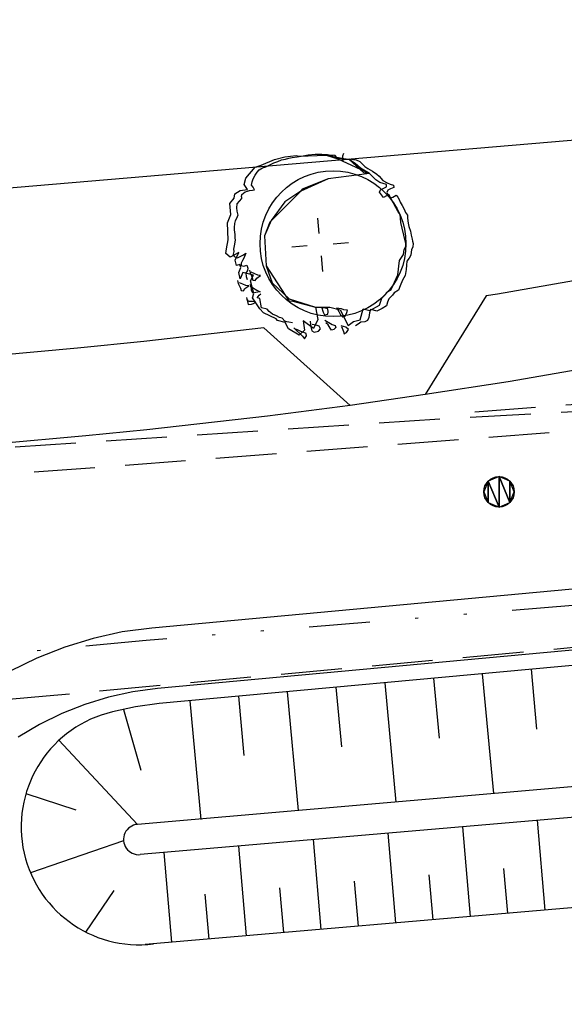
# Model space of a CAD drawing. Extents: x 446224 to 446791, y 446199 to 447379.
# Tile 61 of 113: x 446315 to 446333, y 447129 to 447162. Entities that reach past the tile are written whole.
import ezdxf

# ---------------------------------------------------------------- set-up
doc = ezdxf.new("R2010")
doc.units = 0
doc.header["$LTSCALE"] = 2
doc.header["$MEASUREMENT"] = 0
for name, pattern in [('AUSGEZOGEN', [0]), ('GESTRICH-X2', [1.5, 1, -0.5]), ('GETRENNTX3', [3.25, 1, -0.75, 0, -0.75, 0, -0.75])]:
    doc.linetypes.add(name, pattern=pattern)
for name, color, linetype in [('BOESCHG', 250, 'AUSGEZOGEN'), ('DB-Autohof', 15, 'CONTINUOUS'), ('GASLTG', 4, 'GESTRICH-X2'), ('SCHMUTZWASSER', 30, 'GESTRICH-X2'), ('STROMLTG', 4, 'AUSGEZOGEN'), ('TELEKOM', 4, 'GETRENNTX3'), ('W-LTG', 4, 'GESTRICH-X2')]:
    doc.layers.add(name, color=color, linetype=linetype)

msp = doc.modelspace()

# ---------------------------------------------------------------- linework, layer by layer
at = {"layer": 'BOESCHG'}
msp.add_lwpolyline([(446480.167, 447162.894, 0.000901), (446482.386, 447143.323, 0.006832), (446482.718, 447140.748, 0.000544), (446482.746, 447140.555, 0.000007), (446485.092, 447124.399, 0.000282), (446486.2, 447116.795, 0.000162), (446488.145, 447103.541)], format="xyb", dxfattribs=at)
at = {"layer": 'DB-Autohof', "linetype": 'Continuous'}
for p, q in [((446344.889, 447158.6), (446277.026, 447152.844)), ((446324.523, 447157.111), (446324.688, 447157.143)), ((446324.523, 447157.111), (446324.688, 447157.143)), ((446324.688, 447157.143), (446324.91, 447157.162)), ((446324.688, 447157.143), (446324.91, 447157.162)), ((446324.91, 447157.162), (446325.133, 447157.162)), ((446324.91, 447157.162), (446325.133, 447157.162)), ((446324.983, 447157.124), (446325.273, 447157.135)), ((446325.133, 447157.162), (446325.32, 447157.159)), ((446325.133, 447157.162), (446325.32, 447157.159)), ((446325.273, 447157.135), (446325.656, 447157.018)), ((446325.572, 447157.123), (446325.273, 447157.135)), ((446325.273, 447157.135), (446326.03, 447156.993)), ((446325.32, 447157.159), (446325.434, 447157.131)), ((446325.32, 447157.159), (446325.434, 447157.131)), ((446325.434, 447157.131), (446325.51, 447157.119)), ((446325.434, 447157.131), (446325.51, 447157.119)), ((446325.84, 447157.184), (446325.809, 447157.106)), ((446322.94, 447156.735), (446323.139, 447156.807)), ((446323.139, 447156.807), (446323.571, 447156.993)), ((446323.375, 447156.791), (446323.554, 447156.881)), ((446323.375, 447156.791), (446323.554, 447156.881)), ((446323.554, 447156.881), (446323.681, 447156.929)), ((446323.554, 447156.881), (446323.681, 447156.929)), ((446323.571, 447156.993), (446323.918, 447157.077)), ((446323.681, 447156.929), (446323.807, 447156.976)), ((446323.681, 447156.929), (446323.807, 447156.976)), ((446323.807, 447156.976), (446323.935, 447157.006)), ((446323.807, 447156.976), (446323.935, 447157.006)), ((446323.918, 447157.077), (446324.286, 447157.127)), ((446323.935, 447157.006), (446324.045, 447157.034)), ((446323.935, 447157.006), (446324.045, 447157.034)), ((446324.045, 447157.034), (446324.154, 447157.061)), ((446324.045, 447157.034), (446324.154, 447157.061)), ((446324.154, 447157.061), (446324.321, 447157.075)), ((446324.154, 447157.061), (446324.321, 447157.075)), ((446324.286, 447157.127), (446324.391, 447157.102)), ((446324.321, 447157.075), (446324.523, 447157.111)), ((446324.321, 447157.075), (446324.523, 447157.111)), ((446324.391, 447157.102), (446324.983, 447157.124)), ((446325.656, 447157.018), (446325.572, 447157.123)), ((446325.73, 447157.024), (446325.656, 447157.018)), ((446325.656, 447157.018), (446326.703, 447156.528)), ((446326.03, 447156.993), (446325.73, 447157.024)), ((446325.815, 447157.032), (446325.803, 447156.957)), ((446325.803, 447156.957), (446325.892, 447157.001)), ((446325.809, 447157.106), (446325.815, 447157.032)), ((446325.892, 447157.001), (446325.966, 447157.008)), ((446325.966, 447157.008), (446326.04, 447157.014)), ((446326.228, 447156.861), (446326.03, 447156.993)), ((446326.03, 447156.993), (446326.5, 447156.563)), ((446326.04, 447157.014), (446326.173, 447156.988)), ((446326.173, 447156.988), (446326.267, 447156.977)), ((446326.408, 447156.708), (446326.228, 447156.861)), ((446326.267, 447156.977), (446326.382, 447156.931)), ((446326.382, 447156.931), (446326.464, 447156.844)), ((446326.464, 447156.844), (446326.546, 447156.758)), ((446322.635, 447156.374), (446322.94, 447156.735)), ((446322.936, 447156.475), (446323.002, 447156.574)), ((446322.936, 447156.475), (446323.002, 447156.574)), ((446323.002, 447156.574), (446323.07, 447156.654)), ((446323.002, 447156.574), (446323.07, 447156.654)), ((446323.07, 447156.654), (446323.176, 447156.719)), ((446323.07, 447156.654), (446323.176, 447156.719)), ((446323.176, 447156.719), (446323.286, 447156.746)), ((446323.176, 447156.719), (446323.286, 447156.746)), ((446323.286, 447156.746), (446323.375, 447156.791)), ((446323.286, 447156.746), (446323.375, 447156.791)), ((446326.703, 447156.528), (446325.342, 447156.352)), ((446326.703, 447156.528), (446325.342, 447156.352)), ((446326.703, 447156.528), (446326.408, 447156.708)), ((446326.5, 447156.563), (446326.703, 447156.528)), ((446326.546, 447156.758), (446326.645, 447156.692)), ((446326.645, 447156.692), (446326.8, 447156.612)), ((446326.907, 447156.321), (446326.703, 447156.528)), ((446326.8, 447156.612), (446326.939, 447156.511)), ((446326.939, 447156.511), (446327.019, 447156.444)), ((446322.578, 447156.164), (446322.635, 447156.374)), ((446322.684, 447156.006), (446322.578, 447156.164)), ((446322.814, 447156.148), (446322.842, 447156.262)), ((446322.814, 447156.148), (446322.842, 447156.262)), ((446322.842, 447156.262), (446322.871, 447156.358)), ((446322.842, 447156.262), (446322.871, 447156.358)), ((446322.871, 447156.358), (446322.936, 447156.475)), ((446322.871, 447156.358), (446322.936, 447156.475)), ((446325.342, 447156.352), (446324.437, 447155.95)), ((446325.342, 447156.352), (446324.483, 447156.013)), ((446327.044, 447156.24), (446326.907, 447156.321)), ((446327.019, 447156.444), (446327.143, 447156.305)), ((446327.255, 447156.164), (446327.044, 447156.24)), ((446327.143, 447156.305), (446327.28, 447156.223)), ((446327.261, 447156.09), (446327.255, 447156.164)), ((446327.28, 447156.223), (446327.377, 447156.175)), ((446327.377, 447156.175), (446327.491, 447156.148)), ((446322.249, 447155.719), (446322.268, 447155.859)), ((446322.268, 447155.859), (446322.445, 447155.967)), ((446322.445, 447155.967), (446322.684, 447156.006)), ((446322.492, 447155.767), (446322.504, 447155.842)), ((446322.492, 447155.767), (446322.504, 447155.842)), ((446322.504, 447155.842), (446322.609, 447155.926)), ((446322.504, 447155.842), (446322.609, 447155.926)), ((446322.609, 447155.926), (446322.682, 447155.951)), ((446322.609, 447155.926), (446322.682, 447155.951)), ((446322.682, 447155.951), (446322.754, 447155.975)), ((446322.682, 447155.951), (446322.754, 447155.975)), ((446322.754, 447155.975), (446322.847, 447155.983)), ((446322.754, 447155.975), (446322.847, 447155.983)), ((446322.876, 447156.078), (446322.814, 447156.148)), ((446322.876, 447156.078), (446322.814, 447156.148)), ((446322.847, 447155.983), (446322.921, 447155.989)), ((446322.847, 447155.983), (446322.921, 447155.989)), ((446322.921, 447155.989), (446322.876, 447156.078)), ((446322.921, 447155.989), (446322.876, 447156.078)), ((446324.437, 447155.95), (446323.425, 447154.93)), ((446324.437, 447155.95), (446323.918, 447155.6)), ((446324.483, 447156.013), (446324.437, 447155.95)), ((446327.033, 447155.922), (446327.064, 447155.999)), ((446327.16, 447155.746), (446327.033, 447155.922)), ((446327.064, 447155.999), (446327.261, 447156.09)), ((446327.338, 447155.836), (446327.16, 447155.746)), ((446327.3, 447155.983), (446327.269, 447155.905)), ((446327.269, 447155.905), (446327.314, 447155.816)), ((446327.39, 447156.027), (446327.3, 447155.983)), ((446327.647, 447155.265), (446327.338, 447155.836)), ((446327.498, 447156.074), (446327.39, 447156.027)), ((446327.491, 447156.148), (446327.498, 447156.074)), ((446322.105, 447155.548), (446322.249, 447155.719)), ((446322.135, 447155.18), (446322.105, 447155.548)), ((446322.341, 447155.532), (446322.326, 447155.398)), ((446322.341, 447155.532), (446322.326, 447155.398)), ((446322.413, 447155.618), (446322.341, 447155.532)), ((446322.413, 447155.618), (446322.341, 447155.532)), ((446322.486, 447155.703), (446322.413, 447155.618)), ((446322.486, 447155.703), (446322.413, 447155.618)), ((446322.492, 447155.767), (446322.486, 447155.703)), ((446322.492, 447155.767), (446322.486, 447155.703)), ((446323.918, 447155.6), (446323.468, 447154.984)), ((446327.314, 447155.816), (446327.396, 447155.73)), ((446327.396, 447155.73), (446327.468, 447155.755)), ((446327.468, 447155.755), (446327.575, 447155.819)), ((446327.575, 447155.819), (446327.636, 447155.75)), ((446327.636, 447155.75), (446327.68, 447155.679)), ((446327.68, 447155.679), (446327.706, 447155.588)), ((446327.706, 447155.588), (446327.771, 447155.482)), ((446322.326, 447155.398), (446322.334, 447155.293)), ((446322.326, 447155.398), (446322.334, 447155.293)), ((446322.334, 447155.293), (446322.372, 447155.164)), ((446322.334, 447155.293), (446322.372, 447155.164)), ((446327.71, 447155.177), (446327.647, 447155.265)), ((446327.771, 447155.482), (446327.837, 447155.357)), ((446327.837, 447155.357), (446327.883, 447155.249)), ((446327.883, 447155.249), (446327.947, 447155.161)), ((446322.026, 447154.906), (446322.135, 447155.18)), ((446322.046, 447154.352), (446322.026, 447154.906)), ((446322.262, 447154.89), (446322.247, 447154.756)), ((446322.262, 447154.89), (446322.247, 447154.756)), ((446322.282, 447154.971), (446322.262, 447154.89)), ((446322.282, 447154.971), (446322.262, 447154.89)), ((446322.328, 447155.054), (446322.282, 447154.971)), ((446322.328, 447155.054), (446322.282, 447154.971)), ((446322.372, 447155.164), (446322.328, 447155.054)), ((446322.372, 447155.164), (446322.328, 447155.054)), ((446323.468, 447154.984), (446323.248, 447154.485)), ((446323.425, 447154.93), (446323.248, 447154.485)), ((446325.046, 447154.556), (446325.004, 447155.066)), ((446327.732, 447154.918), (446327.71, 447155.177)), ((446327.875, 447154.315), (446327.732, 447154.918)), ((446327.947, 447155.161), (446327.954, 447155.068)), ((446327.954, 447155.068), (446327.962, 447154.976)), ((446327.962, 447154.976), (446327.968, 447154.902)), ((446327.968, 447154.902), (446327.996, 447154.792)), ((446322.247, 447154.756), (446322.254, 447154.677)), ((446322.247, 447154.756), (446322.254, 447154.677)), ((446322.254, 447154.677), (446322.267, 447154.519)), ((446322.254, 447154.677), (446322.267, 447154.519)), ((446327.996, 447154.792), (446328.047, 447154.629)), ((446328.047, 447154.629), (446328.076, 447154.501)), ((446321.991, 447154.056), (446322.046, 447154.352)), ((446322.282, 447154.335), (446322.245, 447154.147)), ((446322.282, 447154.335), (446322.245, 447154.147)), ((446322.267, 447154.519), (446322.276, 447154.414)), ((446322.267, 447154.519), (446322.276, 447154.414)), ((446322.276, 447154.414), (446322.282, 447154.335)), ((446322.276, 447154.414), (446322.282, 447154.335)), ((446323.248, 447154.485), (446323.297, 447153.493)), ((446323.248, 447154.485), (446323.297, 447153.493)), ((446325.5, 447154.221), (446326.01, 447154.263)), ((446327.9, 447154.243), (446327.875, 447154.315)), ((446327.891, 447154.13), (446327.9, 447154.243)), ((446328.076, 447154.501), (446328.106, 447154.373)), ((446328.106, 447154.373), (446328.112, 447154.299)), ((446328.112, 447154.299), (446328.137, 447154.226)), ((446328.137, 447154.226), (446328.127, 447154.114)), ((446321.978, 447153.896), (446321.991, 447154.056)), ((446322.12, 447153.775), (446321.978, 447153.896)), ((446322.399, 447153.931), (446322.12, 447153.775)), ((446322.234, 447153.96), (446322.214, 447153.879)), ((446322.234, 447153.96), (446322.214, 447153.879)), ((446322.245, 447154.147), (446322.227, 447154.039)), ((446322.245, 447154.147), (446322.227, 447154.039)), ((446322.227, 447154.039), (446322.234, 447153.96)), ((446322.227, 447154.039), (446322.234, 447153.96)), ((446322.287, 447153.683), (446322.399, 447153.931)), ((446322.561, 447153.855), (446322.635, 447153.914)), ((446322.561, 447153.855), (446322.635, 447153.914)), ((446322.635, 447153.914), (446322.569, 447153.75)), ((446322.635, 447153.914), (446322.569, 447153.75)), ((446324.654, 447154.153), (446324.144, 447154.111)), ((446327.82, 447153.863), (446327.843, 447154.033)), ((446327.843, 447154.033), (446327.891, 447154.13)), ((446328.067, 447153.941), (446328.056, 447153.847)), ((446328.079, 447154.017), (446328.067, 447153.941)), ((446328.127, 447154.114), (446328.079, 447154.017)), ((446322.214, 447153.879), (446322.247, 447153.802)), ((446322.214, 447153.879), (446322.247, 447153.802)), ((446322.247, 447153.802), (446322.357, 447153.759)), ((446322.247, 447153.802), (446322.357, 447153.759)), ((446322.329, 447153.501), (446322.287, 447153.683)), ((446322.357, 447153.759), (446322.561, 447153.855)), ((446322.357, 447153.759), (446322.561, 447153.855)), ((446322.523, 447153.667), (446322.477, 447153.583)), ((446322.523, 447153.667), (446322.477, 447153.583)), ((446322.477, 447153.583), (446322.484, 447153.505)), ((446322.477, 447153.583), (446322.484, 447153.505)), ((446322.569, 447153.75), (446322.523, 447153.667)), ((446322.569, 447153.75), (446322.523, 447153.667)), ((446325.108, 447153.818), (446325.151, 447153.308)), ((446327.634, 447153.196), (446327.687, 447153.666)), ((446327.687, 447153.666), (446327.82, 447153.863)), ((446327.924, 447153.65), (446327.916, 447153.519)), ((446328.009, 447153.75), (446327.924, 447153.65)), ((446328.056, 447153.847), (446328.009, 447153.75)), ((446322.432, 447153.536), (446322.329, 447153.501)), ((446322.401, 447153.269), (446322.467, 447153.433)), ((446322.445, 447153.061), (446322.401, 447153.269)), ((446322.467, 447153.433), (446322.432, 447153.536)), ((446322.538, 447153.273), (446322.445, 447153.061)), ((446322.484, 447153.505), (446322.565, 447153.485)), ((446322.484, 447153.505), (446322.565, 447153.485)), ((446322.881, 447153.19), (446322.538, 447153.273)), ((446322.565, 447153.485), (446322.668, 447153.52)), ((446322.565, 447153.485), (446322.668, 447153.52)), ((446322.684, 447153.336), (446322.637, 447153.252)), ((446322.684, 447153.336), (446322.637, 447153.252)), ((446322.637, 447153.252), (446322.646, 447153.147)), ((446322.637, 447153.252), (446322.646, 447153.147)), ((446322.668, 447153.52), (446322.703, 447153.417)), ((446322.668, 447153.52), (446322.703, 447153.417)), ((446322.703, 447153.417), (446322.684, 447153.336)), ((446322.703, 447153.417), (446322.684, 447153.336)), ((446322.748, 447153.348), (446322.774, 447153.257)), ((446322.748, 447153.348), (446322.774, 447153.257)), ((446322.774, 447153.257), (446322.819, 447153.167)), ((446322.774, 447153.257), (446322.819, 447153.167)), ((446322.925, 447153.232), (446322.81, 447153.279)), ((446322.925, 447153.232), (446322.81, 447153.279)), ((446323.297, 447153.493), (446323.497, 447152.928)), ((446323.297, 447153.493), (446324.047, 447152.338)), ((446327.91, 447153.369), (446327.87, 447153.179)), ((446327.916, 447153.519), (446327.91, 447153.369)), ((446334.826, 447153.247), (446330.914, 447152.563)), ((446322.357, 447153.006), (446322.383, 447152.915)), ((446322.357, 447153.006), (446322.383, 447152.915)), ((446322.535, 447152.89), (446322.419, 447152.936)), ((446322.535, 447152.89), (446322.419, 447152.936)), ((446322.646, 447153.147), (446322.681, 447153.044)), ((446322.646, 447153.147), (446322.681, 447153.044)), ((446322.785, 447153), (446322.881, 447153.19)), ((446322.892, 447152.583), (446322.785, 447153)), ((446322.819, 447153.167), (446322.844, 447153.095)), ((446322.819, 447153.167), (446322.844, 447153.095)), ((446322.844, 447153.095), (446322.868, 447153.023)), ((446322.844, 447153.095), (446322.868, 447153.023)), ((446322.868, 447153.023), (446322.944, 447153.01)), ((446322.868, 447153.023), (446322.944, 447153.01)), ((446323.023, 447153.184), (446322.925, 447153.232)), ((446323.023, 447153.184), (446322.925, 447153.232)), ((446322.944, 447153.01), (446322.993, 447153.089)), ((446322.944, 447153.01), (446322.993, 447153.089)), ((446322.993, 447153.089), (446323.117, 447153.174)), ((446322.993, 447153.089), (446323.117, 447153.174)), ((446323.117, 447153.174), (446323.023, 447153.184)), ((446323.117, 447153.174), (446323.023, 447153.184)), ((446323.497, 447152.928), (446324.063, 447152.404)), ((446327.413, 447152.711), (446327.634, 447153.196)), ((446327.79, 447153.023), (446327.713, 447152.831)), ((446327.87, 447153.179), (446327.79, 447153.023)), ((446322.383, 447152.915), (446322.428, 447152.825)), ((446322.383, 447152.915), (446322.428, 447152.825)), ((446322.428, 447152.825), (446322.453, 447152.753)), ((446322.428, 447152.825), (446322.453, 447152.753)), ((446322.453, 447152.753), (446322.478, 447152.68)), ((446322.453, 447152.753), (446322.478, 447152.68)), ((446322.478, 447152.68), (446322.553, 447152.668)), ((446322.478, 447152.68), (446322.553, 447152.668)), ((446322.632, 447152.842), (446322.535, 447152.89)), ((446322.632, 447152.842), (446322.535, 447152.89)), ((446322.553, 447152.668), (446322.602, 447152.747)), ((446322.553, 447152.668), (446322.602, 447152.747)), ((446322.602, 447152.747), (446322.726, 447152.831)), ((446322.602, 447152.747), (446322.726, 447152.831)), ((446322.726, 447152.831), (446322.632, 447152.842)), ((446322.726, 447152.831), (446322.632, 447152.842)), ((446322.768, 447152.884), (446322.852, 447152.779)), ((446322.768, 447152.884), (446322.852, 447152.779)), ((446322.816, 447152.757), (446322.791, 447152.83)), ((446322.816, 447152.757), (446322.791, 447152.83)), ((446322.822, 447152.683), (446322.816, 447152.757)), ((446322.822, 447152.683), (446322.816, 447152.757)), ((446322.867, 447152.594), (446322.822, 447152.683)), ((446322.867, 447152.594), (446322.822, 447152.683)), ((446322.852, 447152.779), (446322.989, 447152.697)), ((446322.852, 447152.779), (446322.989, 447152.697)), ((446322.958, 447152.62), (446322.867, 447152.594)), ((446322.958, 447152.62), (446322.867, 447152.594)), ((446323.032, 447152.626), (446322.958, 447152.62)), ((446323.032, 447152.626), (446322.958, 447152.62)), ((446322.989, 447152.697), (446323.106, 447152.633)), ((446322.989, 447152.697), (446323.106, 447152.633)), ((446323.106, 447152.633), (446323.032, 447152.626)), ((446323.106, 447152.633), (446323.032, 447152.626)), ((446327.222, 447152.546), (446327.271, 447152.625)), ((446327.271, 447152.625), (446327.413, 447152.711)), ((446327.508, 447152.609), (446327.458, 447152.53)), ((446327.65, 447152.695), (446327.508, 447152.609)), ((446327.713, 447152.831), (446327.65, 447152.695)), ((446322.649, 447152.456), (446322.707, 447152.218)), ((446322.649, 447152.456), (446322.707, 447152.218)), ((446322.736, 447152.314), (446322.674, 447152.383)), ((446322.736, 447152.314), (446322.674, 447152.383)), ((446322.847, 447152.323), (446322.736, 447152.314)), ((446322.847, 447152.323), (446322.736, 447152.314)), ((446322.961, 447152.296), (446322.847, 447152.323)), ((446322.961, 447152.296), (446322.847, 447152.323)), ((446322.856, 447152.435), (446322.892, 447152.583)), ((446323.096, 447152.082), (446322.856, 447152.435)), ((446322.89, 447152.252), (446322.961, 447152.296)), ((446322.89, 447152.252), (446322.961, 447152.296)), ((446323.009, 447152.444), (446323.067, 447152.53)), ((446323.009, 447152.444), (446323.067, 447152.53)), ((446323.092, 447152.418), (446323.009, 447152.444)), ((446323.092, 447152.418), (446323.009, 447152.444)), ((446323.067, 447152.53), (446323.128, 447152.567)), ((446323.067, 447152.53), (446323.128, 447152.567)), ((446323.15, 447152.115), (446323.092, 447152.418)), ((446323.15, 447152.115), (446323.092, 447152.418)), ((446324.047, 447152.338), (446324.175, 447152.328)), ((446324.063, 447152.404), (446324.928, 447152.131)), ((446324.175, 447152.328), (446324.928, 447152.131)), ((446327.028, 447152.195), (446327.102, 447152.425)), ((446327.102, 447152.425), (446327.222, 447152.546)), ((446327.292, 447152.292), (446327.264, 447152.178)), ((446327.338, 447152.408), (446327.292, 447152.292)), ((446327.458, 447152.53), (446327.338, 447152.408)), ((446330.542, 447152.502), (446328.537, 447149.254)), ((446330.914, 447152.563), (446330.542, 447152.502)), ((446322.707, 447152.218), (446322.818, 447152.228)), ((446322.707, 447152.218), (446322.818, 447152.228)), ((446322.818, 447152.228), (446322.89, 447152.252)), ((446322.818, 447152.228), (446322.89, 447152.252)), ((446323.21, 447151.95), (446323.096, 447152.082)), ((446323.332, 447152.066), (446323.15, 447152.115)), ((446323.332, 447152.066), (446323.15, 447152.115)), ((446323.626, 447151.748), (446323.21, 447151.95)), ((446323.404, 447151.991), (446323.332, 447152.066)), ((446323.404, 447151.991), (446323.332, 447152.066)), ((446323.508, 447151.902), (446323.404, 447151.991)), ((446323.508, 447151.902), (446323.404, 447151.991)), ((446324.928, 447152.131), (446325.393, 447152.133)), ((446324.928, 447152.131), (446324.999, 447151.727)), ((446325.124, 447152.148), (446325.176, 447151.967)), ((446325.124, 447152.148), (446325.176, 447151.967)), ((446325.239, 447152.102), (446325.164, 447152.114)), ((446325.239, 447152.102), (446325.164, 447152.114)), ((446325.176, 447151.967), (446325.221, 447151.877)), ((446325.176, 447151.967), (446325.221, 447151.877)), ((446325.335, 447152.073), (446325.239, 447152.102)), ((446325.335, 447152.073), (446325.239, 447152.102)), ((446325.331, 447151.905), (446325.343, 447151.981)), ((446325.331, 447151.905), (446325.343, 447151.981)), ((446325.343, 447151.981), (446325.335, 447152.073)), ((446325.343, 447151.981), (446325.335, 447152.073)), ((446325.393, 447152.133), (446325.736, 447152.049)), ((446325.688, 447152.084), (446325.613, 447152.096)), ((446325.688, 447152.084), (446325.613, 447152.096)), ((446325.63, 447152.116), (446325.696, 447151.991)), ((446325.63, 447152.116), (446325.696, 447151.991)), ((446325.782, 447152.073), (446325.688, 447152.084)), ((446325.782, 447152.073), (446325.688, 447152.084)), ((446325.696, 447151.991), (446325.742, 447151.884)), ((446325.696, 447151.991), (446325.742, 447151.884)), ((446325.736, 447152.049), (446326.003, 447151.531)), ((446325.859, 447152.042), (446325.782, 447152.073)), ((446325.859, 447152.042), (446325.782, 447152.073)), ((446325.972, 447152.033), (446325.859, 447152.042)), ((446325.972, 447152.033), (446325.859, 447152.042)), ((446325.895, 447151.84), (446325.96, 447151.958)), ((446325.895, 447151.84), (446325.96, 447151.958)), ((446325.96, 447151.958), (446325.972, 447152.033)), ((446325.96, 447151.958), (446325.972, 447152.033)), ((446326.397, 447151.713), (446326.497, 447152.076)), ((446326.497, 447152.076), (446326.707, 447152.019)), ((446326.706, 447151.945), (446326.681, 447151.794)), ((446326.734, 447152.059), (446326.706, 447151.945)), ((446326.707, 447152.019), (446327.028, 447152.195)), ((446326.829, 447152.03), (446326.734, 447152.059)), ((446326.943, 447152.002), (446326.829, 447152.03)), ((446327.033, 447152.047), (446326.943, 447152.002)), ((446327.122, 447152.092), (446327.033, 447152.047)), ((446327.264, 447152.178), (446327.122, 447152.092)), ((446323.642, 447151.849), (446323.508, 447151.902)), ((446323.642, 447151.849), (446323.508, 447151.902)), ((446323.679, 447151.694), (446323.626, 447151.748)), ((446323.744, 447151.793), (446323.642, 447151.849)), ((446323.744, 447151.793), (446323.642, 447151.849)), ((446323.927, 447151.633), (446323.679, 447151.694)), ((446323.827, 447151.767), (446323.744, 447151.793)), ((446323.827, 447151.767), (446323.744, 447151.793)), ((446323.916, 447151.677), (446323.827, 447151.767)), ((446323.916, 447151.677), (446323.827, 447151.767)), ((446323.983, 447151.651), (446323.916, 447151.677)), ((446323.983, 447151.651), (446323.916, 447151.677)), ((446324.036, 447151.423), (446323.927, 447151.633)), ((446324.048, 447151.64), (446323.983, 447151.651)), ((446324.048, 447151.64), (446323.983, 447151.651)), ((446324.164, 447151.617), (446324.048, 447151.64)), ((446324.164, 447151.617), (446324.048, 447151.64)), ((446324.518, 447151.687), (446324.562, 447151.374)), ((446324.855, 447151.436), (446324.518, 447151.687)), ((446324.754, 447151.67), (446324.769, 447151.485)), ((446324.754, 447151.67), (446324.769, 447151.485)), ((446324.999, 447151.727), (446324.855, 447151.436)), ((446325.221, 447151.877), (446325.331, 447151.905)), ((446325.221, 447151.877), (446325.331, 447151.905)), ((446325.235, 447151.71), (446325.471, 447151.563)), ((446325.235, 447151.71), (446325.471, 447151.563)), ((446325.742, 447151.884), (446325.823, 447151.816)), ((446325.742, 447151.884), (446325.823, 447151.816)), ((446325.823, 447151.816), (446325.895, 447151.84)), ((446325.823, 447151.816), (446325.895, 447151.84)), ((446326.003, 447151.531), (446326.178, 447151.658)), ((446326.178, 447151.658), (446326.397, 447151.713)), ((446326.415, 447151.641), (446326.327, 447151.578)), ((446326.544, 447151.652), (446326.415, 447151.641)), ((446326.634, 447151.697), (446326.544, 447151.652)), ((446326.681, 447151.794), (446326.634, 447151.697)), ((446323.226, 447151.453), (446319.281, 447151.003)), ((446326.063, 447148.899), (446323.226, 447151.453)), ((446324.39, 447151.21), (446324.036, 447151.423)), ((446324.213, 447151.457), (446324.496, 447151.183)), ((446324.213, 447151.457), (446324.496, 447151.183)), ((446324.35, 447151.376), (446324.273, 447151.407)), ((446324.35, 447151.376), (446324.273, 447151.407)), ((446324.447, 447151.328), (446324.35, 447151.376)), ((446324.447, 447151.328), (446324.35, 447151.376)), ((446324.562, 447151.374), (446324.39, 447151.21)), ((446324.543, 447151.299), (446324.447, 447151.328)), ((446324.543, 447151.299), (446324.447, 447151.328)), ((446324.62, 447151.268), (446324.543, 447151.299)), ((446324.62, 447151.268), (446324.543, 447151.299)), ((446324.769, 447151.485), (446324.799, 447151.357)), ((446324.769, 447151.485), (446324.799, 447151.357)), ((446324.799, 447151.357), (446324.877, 447151.308)), ((446324.799, 447151.357), (446324.877, 447151.308)), ((446324.951, 447151.538), (446324.819, 447151.564)), ((446324.951, 447151.538), (446324.819, 447151.564)), ((446324.877, 447151.308), (446325.024, 447151.339)), ((446324.877, 447151.308), (446325.024, 447151.339)), ((446325.047, 447151.508), (446324.951, 447151.538)), ((446325.047, 447151.508), (446324.951, 447151.538)), ((446325.024, 447151.339), (446325.092, 447151.419)), ((446325.024, 447151.339), (446325.092, 447151.419)), ((446325.092, 447151.419), (446325.047, 447151.508)), ((446325.092, 447151.419), (446325.047, 447151.508)), ((446325.341, 447151.552), (446325.261, 447151.62)), ((446325.341, 447151.552), (446325.261, 447151.62)), ((446325.406, 447151.445), (446325.341, 447151.552)), ((446325.406, 447151.445), (446325.341, 447151.552)), ((446325.449, 447151.375), (446325.406, 447151.445)), ((446325.449, 447151.375), (446325.406, 447151.445)), ((446325.522, 447151.399), (446325.449, 447151.375)), ((446325.522, 447151.399), (446325.449, 447151.375)), ((446325.471, 447151.563), (446325.567, 447151.533)), ((446325.471, 447151.563), (446325.567, 447151.533)), ((446325.591, 447151.461), (446325.522, 447151.399)), ((446325.591, 447151.461), (446325.522, 447151.399)), ((446325.567, 447151.533), (446325.591, 447151.461)), ((446325.567, 447151.533), (446325.591, 447151.461)), ((446325.849, 447151.501), (446325.773, 447151.513)), ((446325.849, 447151.501), (446325.773, 447151.513)), ((446325.775, 447151.495), (446325.844, 447151.333)), ((446325.775, 447151.495), (446325.844, 447151.333)), ((446325.844, 447151.333), (446325.869, 447151.26)), ((446325.844, 447151.333), (446325.869, 447151.26)), ((446325.926, 447151.47), (446325.849, 447151.501)), ((446325.926, 447151.47), (446325.849, 447151.501)), ((446325.869, 447151.26), (446325.94, 447151.304)), ((446325.869, 447151.26), (446325.94, 447151.304)), ((446326.006, 447151.402), (446325.926, 447151.47)), ((446326.006, 447151.402), (446325.926, 447151.47)), ((446325.94, 447151.304), (446326.006, 447151.402)), ((446325.94, 447151.304), (446326.006, 447151.402)), ((446326.327, 447151.578), (446326.239, 447151.515)), ((446319.281, 447151.003), (446317.097, 447150.788)), ((446324.496, 447151.183), (446324.56, 447151.095)), ((446324.496, 447151.183), (446324.56, 447151.095)), ((446324.56, 447151.095), (446324.626, 447151.194)), ((446324.56, 447151.095), (446324.626, 447151.194)), ((446324.626, 447151.194), (446324.62, 447151.268)), ((446324.626, 447151.194), (446324.62, 447151.268)), ((446317.097, 447150.788), (446301.42, 447149.336)), ((446335.205, 447150.368), (446331.265, 447149.681)), ((446331.265, 447149.681), (446328.537, 447149.254)), ((446328.537, 447149.254), (446326.063, 447148.899)), ((446328.537, 447149.254), (446328.537, 447149.254)), ((446326.063, 447148.899), (446323.346, 447148.546)), ((446323.346, 447148.546), (446319.371, 447148.097)), ((446319.371, 447148.097), (446317.365, 447147.901)), ((446317.365, 447147.901), (446299.198, 447146.218)), ((446330.961, 447146.556), (446330.607, 447146.41)), ((446330.961, 447146.556), (446331.314, 447145.703)), ((446331.314, 447146.41), (446330.961, 447146.556)), ((446331.314, 447145.703), (446330.961, 447146.556)), ((446330.961, 447146.556), (446330.961, 447145.556)), ((446330.961, 447146.556), (446330.961, 447146.556)), ((446330.961, 447145.556), (446330.961, 447146.556)), ((446330.607, 447146.41), (446330.461, 447146.056)), ((446330.607, 447146.41), (446330.961, 447145.556)), ((446330.961, 447145.556), (446330.607, 447146.41)), ((446330.607, 447146.41), (446330.607, 447145.703)), ((446330.607, 447146.41), (446330.607, 447146.41)), ((446330.607, 447145.703), (446330.607, 447146.41)), ((446331.461, 447146.056), (446331.314, 447146.41)), ((446331.314, 447146.41), (446331.314, 447145.703)), ((446331.314, 447146.41), (446331.314, 447146.41)), ((446331.314, 447145.703), (446331.314, 447146.41)), ((446330.461, 447146.056), (446330.607, 447145.703)), ((446331.314, 447145.703), (446331.461, 447146.056)), ((446330.607, 447145.703), (446330.607, 447145.703)), ((446330.607, 447145.703), (446330.961, 447145.556)), ((446330.961, 447145.556), (446331.314, 447145.703)), ((446330.961, 447145.556), (446330.961, 447145.556)), ((446331.314, 447145.703), (446331.314, 447145.703)), ((446351.283, 447144.515), (446319.537, 447141.574)), ((446356.487, 447142.988), (446319.722, 447139.583)), ((446357.031, 447142.537), (446319.778, 447139.086)), ((446318.567, 447141.444), (446317.61, 447141.235)), ((446319.537, 447141.574), (446318.567, 447141.444)), ((446316.673, 447140.949), (446315.762, 447140.587)), ((446317.61, 447141.235), (446316.673, 447140.949)), ((446315.762, 447140.587), (446314.885, 447140.153)), ((446330.411, 447140.071), (446330.776, 447136.126)), ((446332.015, 447140.219), (446332.198, 447138.242)), ((446327.202, 447139.774), (446327.566, 447135.849)), ((446328.807, 447139.922), (446328.989, 447137.955)), ((446318.913, 447139.474), (446318.115, 447139.3)), ((446319.722, 447139.583), (446318.913, 447139.474)), ((446322.389, 447139.328), (446322.57, 447137.38)), ((446323.994, 447139.476), (446324.355, 447135.571)), ((446325.598, 447139.625), (446325.779, 447137.668)), ((446317.335, 447139.062), (446316.576, 447138.76)), ((446318.115, 447139.3), (446317.335, 447139.062)), ((446319.778, 447139.086), (446319, 447138.981)), ((446320.785, 447139.179), (446321.147, 447135.274)), ((446316.576, 447138.76), (446315.845, 447138.398)), ((446319, 447138.981), (446318.242, 447138.816)), ((446318.606, 447138.896), (446319.18, 447136.896)), ((446315.845, 447138.398), (446315.145, 447137.978)), ((446316.482, 447137.879), (446319.067, 447135.114)), ((446346.909, 447137.521), (446319.067, 447135.114)), ((446347.001, 447136.525), (446319.154, 447134.118)), ((446315.398, 447136.125), (446317.042, 447135.597)), ((446332.479, 447132.295), (446332.223, 447135.248)), ((446327.568, 447131.87), (446327.312, 447134.823)), ((446330.023, 447132.083), (446329.768, 447135.035)), ((446318.612, 447134.573), (446315.549, 447133.521)), ((446325.112, 447131.657), (446324.856, 447134.611)), ((446320.2, 447131.232), (446319.945, 447134.186)), ((446322.656, 447131.445), (446322.4, 447134.399)), ((446347.275, 447133.576), (446319.323, 447131.156)), ((446331.251, 447132.189), (446331.123, 447133.665)), ((446326.34, 447131.764), (446326.212, 447133.24)), ((446328.795, 447131.976), (446328.667, 447133.453)), ((446317.369, 447131.57), (446318.303, 447132.94)), ((446323.884, 447131.551), (446323.756, 447133.028)), ((446321.428, 447131.338), (446321.3, 447132.815))]:
    msp.add_line(p, q, dxfattribs=at)
for centre, radius in [((446325.5, 447154.221), 2.4), ((446330.961, 447146.056), 0.5)]:
    msp.add_circle(centre, radius, dxfattribs=at)
for centre, radius, start, end in [((446319.125, 447135.034), 3.883, 103.1418, 276.9733), ((446319.11, 447134.616), 0.5, 94.9394, 274.9426)]:
    msp.add_arc(centre, radius, start, end, dxfattribs=at)
at = {"layer": 'GASLTG', "flags": 128}
msp.add_lwpolyline([(446330.167, 447148.69), (446359.242, 447150.877), (446363.926, 447152.185), (446366.494, 447153.615), (446369.74, 447156.745), (446373.832, 447161.04), (446374.883, 447163.759), (446375.832, 447168.64), (446375.246, 447177.367), (446372.103, 447202.39), (446370.802, 447213.009), (446368.323, 447229.747), (446363.895, 447260.039), (446361.858, 447276.74), (446359.807, 447286.872), (446358.511, 447291.755), (446355.882, 447298.682), (446358.859, 447301.853)], dxfattribs=at)
at = {"layer": 'SCHMUTZWASSER', "flags": 128}
msp.add_lwpolyline([(446229.127, 447138.266), (446254.143, 447140.56), (446280.123, 447144.368), (446303.744, 447145.791), (446365.595, 447150.552), (446376.244, 447165.49), (446369.48, 447214.274), (446362.862, 447264.154), (446354.37, 447298.428), (446361.012, 447302.811)], dxfattribs=at)
at = {"layer": 'STROMLTG', "linetype": 'GESTRICH-X2', "flags": 128}
msp.add_lwpolyline([(446376.216, 447153.872), (446369.814, 447147.568), (446359.82, 447143.369), (446316.068, 447139.333), (446252.087, 447133.648), (446245.42, 447133.115)], dxfattribs=at)
at = {"layer": 'TELEKOM'}
for p, q in [((446346.744, 447143.417), (446319.357, 447141.163)), ((446319.357, 447141.163), (446298.518, 447139.181))]:
    msp.add_line(p, q, dxfattribs=at)
at = {"layer": 'W-LTG', "flags": 128}
msp.add_lwpolyline([(446228.383, 447140.216), (446240.03, 447141.147), (446245.607, 447141.522), (446252.593, 447142.147), (446265.454, 447143.431), (446274.511, 447144.666), (446279.34, 447145.306), (446291.291, 447145.976), (446311.693, 447147.316), (446329.461, 447148.484), (446352.315, 447149.728), (446363.449, 447150.534), (446364.494, 447150.534), (446367.077, 447154.191), (446373.067, 447162.383), (446374.555, 447164.449), (446374.909, 447165.353), (446374.614, 447169.835), (446372.271, 447186.481), (446370.309, 447203.623), (446368.81, 447215.751), (446366.683, 447232.887), (446365.347, 447242.97), (446363.846, 447257.677), (446363.116, 447263.58), (446362.147, 447266.71), (446359.936, 447278.415), (446356.369, 447291.47), (446354.944, 447297.816)], dxfattribs=at)
msp.add_lwpolyline([(446228.383, 447140.216), (446240.03, 447141.147), (446245.607, 447141.522), (446252.593, 447142.147), (446265.454, 447143.431), (446274.511, 447144.666), (446279.34, 447145.306), (446291.291, 447145.976), (446311.693, 447147.316), (446329.461, 447148.484), (446352.315, 447149.728), (446363.449, 447150.534), (446364.494, 447150.534), (446367.077, 447154.191), (446373.067, 447162.383), (446374.555, 447164.449), (446374.909, 447165.353), (446374.614, 447169.835), (446372.271, 447186.481), (446370.309, 447203.623), (446368.81, 447215.751), (446366.683, 447232.887), (446365.347, 447242.97), (446363.846, 447257.677), (446363.116, 447263.58), (446362.147, 447266.71), (446359.936, 447278.415), (446356.369, 447291.47), (446354.944, 447297.816)], dxfattribs=at)

doc.saveas('drawing.dxf')
